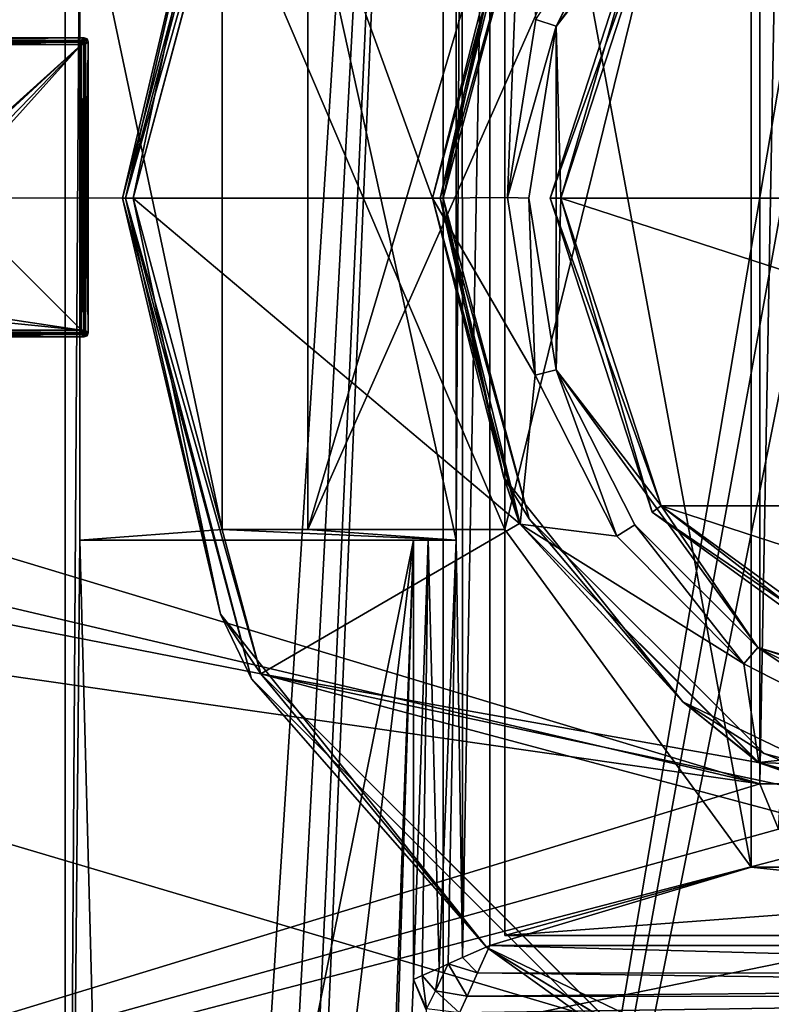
# Model space of a CAD drawing. Header units: millimetres. Extents: x -78 to 78, y -78 to 78.
# Tile 203 of 256: x -25 to -7, y -19 to 4. Entities that reach past the tile are written whole.
import ezdxf

# ---------------------------------------------------------------- set-up
doc = ezdxf.new("R2010")
doc.units = ezdxf.units.MM
doc.header["$LTSCALE"] = 41.718519
for name, color, linetype in [('10', 7, 'CONTINUOUS'), ('1025', 7, 'CONTINUOUS'), ('1043', 7, 'CONTINUOUS'), ('1045', 7, 'CONTINUOUS'), ('117', 7, 'CONTINUOUS'), ('128', 7, 'CONTINUOUS'), ('1841', 7, 'CONTINUOUS'), ('1842', 7, 'CONTINUOUS'), ('1843', 7, 'CONTINUOUS'), ('1845', 7, 'CONTINUOUS'), ('1846', 7, 'CONTINUOUS'), ('1847', 7, 'CONTINUOUS'), ('1850', 7, 'CONTINUOUS'), ('1852', 7, 'CONTINUOUS'), ('261', 7, 'CONTINUOUS'), ('262', 7, 'CONTINUOUS'), ('274', 7, 'CONTINUOUS'), ('291', 7, 'CONTINUOUS'), ('292', 7, 'CONTINUOUS'), ('293', 7, 'CONTINUOUS'), ('294', 7, 'CONTINUOUS'), ('295', 7, 'CONTINUOUS'), ('296', 7, 'CONTINUOUS'), ('297', 7, 'CONTINUOUS'), ('298', 7, 'CONTINUOUS'), ('299', 7, 'CONTINUOUS'), ('300', 7, 'CONTINUOUS'), ('301', 7, 'CONTINUOUS'), ('302', 7, 'CONTINUOUS'), ('303', 7, 'CONTINUOUS'), ('388', 7, 'CONTINUOUS'), ('389', 7, 'CONTINUOUS'), ('390', 7, 'CONTINUOUS'), ('391', 7, 'CONTINUOUS'), ('392', 7, 'CONTINUOUS'), ('393', 7, 'CONTINUOUS'), ('394', 7, 'CONTINUOUS'), ('4944', 7, 'CONTINUOUS'), ('4950', 7, 'CONTINUOUS'), ('4953', 7, 'CONTINUOUS'), ('4956', 7, 'CONTINUOUS'), ('4957', 7, 'CONTINUOUS'), ('4958', 7, 'CONTINUOUS'), ('4959', 7, 'CONTINUOUS'), ('4962', 7, 'CONTINUOUS'), ('4963', 7, 'CONTINUOUS'), ('4964', 7, 'CONTINUOUS'), ('4965', 7, 'CONTINUOUS'), ('4966', 7, 'CONTINUOUS'), ('4967', 7, 'CONTINUOUS'), ('4968', 7, 'CONTINUOUS'), ('4969', 7, 'CONTINUOUS'), ('4970', 7, 'CONTINUOUS'), ('4972', 7, 'CONTINUOUS'), ('4973', 7, 'CONTINUOUS'), ('4975', 7, 'CONTINUOUS'), ('4976', 7, 'CONTINUOUS'), ('4978', 7, 'CONTINUOUS'), ('4979', 7, 'CONTINUOUS'), ('4980', 7, 'CONTINUOUS'), ('4981', 7, 'CONTINUOUS'), ('4982', 7, 'CONTINUOUS'), ('4983', 7, 'CONTINUOUS'), ('4984', 7, 'CONTINUOUS'), ('6', 7, 'CONTINUOUS'), ('748', 7, 'CONTINUOUS'), ('786', 7, 'CONTINUOUS'), ('806', 7, 'CONTINUOUS'), ('875', 7, 'CONTINUOUS'), ('900', 7, 'CONTINUOUS'), ('922', 7, 'CONTINUOUS'), ('944', 7, 'CONTINUOUS'), ('971', 7, 'CONTINUOUS')]:
    doc.layers.add(name, color=color, linetype=linetype)

msp = doc.modelspace()

# ---------------------------------------------------------------- linework, layer by layer
at = {"layer": '10', "linetype": 'CONTINUOUS'}
for points in [[(-76.25, 0.053, -2), (-72.626, 23.226, -2), (-19.267, 11.127, -2), (-76.25, 0.053, -2)], [(-22.25, 0, -2), (-76.25, 0.053, -2), (-19.267, 11.127, -2), (-22.25, 0, -2)], [(-13.499, 0.013, -2), (-15.25, 0, -2), (-13.206, 7.625, -2), (-13.499, 0.013, -2)], [(-12.838, 4.177, -2), (-13.499, 0.013, -2), (-13.206, 7.625, -2), (-12.838, 4.177, -2)], [(-72.645, -23.166, -2), (-76.25, 0.053, -2), (-11.127, -19.267, -2), (-72.645, -23.166, -2)], [(-76.25, 0.053, -2), (-22.25, 0, -2), (-19.267, -11.127, -2), (-76.25, 0.053, -2)], [(-11.127, -19.267, -2), (-76.25, 0.053, -2), (-19.267, -11.127, -2), (-11.127, -19.267, -2)], [(-13.499, 0.013, -2), (-12.848, -4.145, -2), (-15.25, 0, -2), (-13.499, 0.013, -2)], [(-15.25, 0, -2), (-12.848, -4.145, -2), (-13.206, -7.625, -2), (-15.25, 0, -2)], [(-12.848, -4.145, -2), (-10.942, -7.906, -2), (-13.206, -7.625, -2), (-12.848, -4.145, -2)], [(-10.942, -7.906, -2), (-7.974, -10.894, -2), (-13.206, -7.625, -2), (-10.942, -7.906, -2)], [(-13.206, -7.625, -2), (-7.974, -10.894, -2), (-7.625, -13.207, -2), (-13.206, -7.625, -2)], [(-7.974, -10.894, -2), (-4.194, -12.831, -2), (-7.625, -13.207, -2), (-7.974, -10.894, -2)], [(-4.194, -12.831, -2), (0, -13.5, -2), (-7.625, -13.207, -2), (-4.194, -12.831, -2)], [(-7.625, -13.207, -2), (0, -13.5, -2), (0, -15.249, -2), (-7.625, -13.207, -2)]]:
    msp.add_3dface(points, dxfattribs=at)
at = {"layer": '1025', "color": 7, "linetype": 'CONTINUOUS'}
for points in [[(-14.197, -18.122, 27.583), (-13.911, -17.481, 27.7), (9.845, -18.138, 27.576), (-14.197, -18.122, 27.583)], [(-13.911, -17.481, 27.7), (9.552, -17.481, 27.7), (9.845, -18.138, 27.576), (-13.911, -17.481, 27.7)], [(-14.441, -18.666, 27.259), (-14.197, -18.122, 27.583), (9.987, -18.454, 27.417), (-14.441, -18.666, 27.259)], [(9.987, -18.454, 27.417), (-14.197, -18.122, 27.583), (9.845, -18.138, 27.576), (9.987, -18.454, 27.417)], [(10.092, -18.689, 27.238), (-14.441, -18.666, 27.259), (9.987, -18.454, 27.417), (10.092, -18.689, 27.238)], [(-14.617, -19.059, 26.777), (-14.441, -18.666, 27.259), (10.092, -18.689, 27.238), (-14.617, -19.059, 26.777)], [(10.264, -19.074, 26.75), (-14.617, -19.059, 26.777), (10.092, -18.689, 27.238), (10.264, -19.074, 26.75)]]:
    msp.add_3dface(points, dxfattribs=at)
at = {"layer": '1043', "color": 7, "linetype": 'CONTINUOUS'}
for points in [[(-14.551, -17.768, 27.583), (-13.911, -17.481, 27.7), (-14.197, -18.122, 27.583), (-14.551, -17.768, 27.583)], [(-15.096, -18.011, 27.258), (-14.882, -17.916, 27.417), (-15.185, -18.548, 27.036), (-15.096, -18.011, 27.258)], [(-15.185, -18.548, 27.036), (-14.882, -17.916, 27.417), (-14.441, -18.666, 27.259), (-15.185, -18.548, 27.036)], [(-14.882, -17.916, 27.417), (-14.551, -17.768, 27.583), (-14.197, -18.122, 27.583), (-14.882, -17.916, 27.417)], [(-14.441, -18.666, 27.259), (-14.882, -17.916, 27.417), (-14.197, -18.122, 27.583), (-14.441, -18.666, 27.259)], [(-15.693, -18.28, 26.2), (-15.49, -18.189, 26.775), (-15.394, -18.966, 26.273), (-15.693, -18.28, 26.2)], [(-15.49, -18.189, 26.775), (-15.096, -18.011, 27.258), (-15.185, -18.548, 27.036), (-15.49, -18.189, 26.775)], [(-15.49, -18.189, 26.775), (-15.185, -18.548, 27.036), (-15.394, -18.966, 26.273), (-15.49, -18.189, 26.775)], [(-15.394, -18.966, 26.273), (-15.185, -18.548, 27.036), (-14.617, -19.059, 26.777), (-15.394, -18.966, 26.273)], [(-14.617, -19.059, 26.777), (-15.185, -18.548, 27.036), (-14.441, -18.666, 27.259), (-14.617, -19.059, 26.777)]]:
    msp.add_3dface(points, dxfattribs=at)
at = {"layer": '1045', "color": 7, "linetype": 'CONTINUOUS'}
msp.add_3dface([(-15.399, -18.986, 26.2), (-15.693, -18.28, 26.2), (-15.394, -18.966, 26.273), (-15.399, -18.986, 26.2)], dxfattribs=at)
at = {"layer": '117', "linetype": 'CONTINUOUS'}
for points in [[(-12.364, 4.017, -1.5), (-12.838, 4.177, -2), (-10.517, 7.641, -1.5), (-12.364, 4.017, -1.5)], [(-13.499, 0.013, -2), (-12.838, 4.177, -2), (-12.364, 4.017, -1.5), (-13.499, 0.013, -2)], [(-13, 0, -1.5), (-13.499, 0.013, -2), (-12.364, 4.017, -1.5), (-13, 0, -1.5)], [(-12.848, -4.145, -2), (-13.499, 0.013, -2), (-13, 0, -1.5), (-12.848, -4.145, -2)], [(-12.364, -4.017, -1.5), (-12.848, -4.145, -2), (-13, 0, -1.5), (-12.364, -4.017, -1.5)], [(-10.942, -7.906, -2), (-12.848, -4.145, -2), (-12.364, -4.017, -1.5), (-10.942, -7.906, -2)], [(-10.517, -7.641, -1.5), (-10.942, -7.906, -2), (-12.364, -4.017, -1.5), (-10.517, -7.641, -1.5)], [(-7.974, -10.894, -2), (-10.942, -7.906, -2), (-10.517, -7.641, -1.5), (-7.974, -10.894, -2)], [(-7.641, -10.517, -1.5), (-7.974, -10.894, -2), (-10.517, -7.641, -1.5), (-7.641, -10.517, -1.5)], [(-4.194, -12.831, -2), (-7.974, -10.894, -2), (-7.641, -10.517, -1.5), (-4.194, -12.831, -2)], [(-4.017, -12.364, -1.5), (-4.194, -12.831, -2), (-7.641, -10.517, -1.5), (-4.017, -12.364, -1.5)]]:
    msp.add_3dface(points, dxfattribs=at)
at = {"layer": '128', "linetype": 'CONTINUOUS'}
for points in [[(-10.517, 7.641, -1.5), (-7.641, 10.517, -1.5), (-12.363, 4.016), (-10.517, 7.641, -1.5)], [(-12.363, 4.016), (-7.641, 10.517, -1.5), (-7.643, 10.516), (-12.363, 4.016)], [(-12.364, 4.017, -1.5), (-10.517, 7.641, -1.5), (-12.363, 4.016), (-12.364, 4.017, -1.5)], [(-13, 0, -1.5), (-12.364, 4.017, -1.5), (-12.363, -4.016), (-13, 0, -1.5)], [(-12.363, -4.016), (-12.364, 4.017, -1.5), (-12.363, 4.016), (-12.363, -4.016)], [(-12.364, -4.017, -1.5), (-13, 0, -1.5), (-12.363, -4.016), (-12.364, -4.017, -1.5)], [(-7.643, -10.516), (-12.364, -4.017, -1.5), (-12.363, -4.016), (-7.643, -10.516)], [(-10.517, -7.641, -1.5), (-12.364, -4.017, -1.5), (-7.643, -10.516), (-10.517, -7.641, -1.5)], [(-7.641, -10.517, -1.5), (-10.517, -7.641, -1.5), (-7.643, -10.516), (-7.641, -10.517, -1.5)], [(0, -13), (-7.641, -10.517, -1.5), (-7.643, -10.516), (0, -13)], [(-4.017, -12.364, -1.5), (-7.641, -10.517, -1.5), (0, -13), (-4.017, -12.364, -1.5)]]:
    msp.add_3dface(points, dxfattribs=at)
at = {"layer": '1841', "linetype": 'CONTINUOUS'}
for points in [[(-18.167, -7.75, 27), (-7.8, 15.65, 27), (-13.56, 7.75, 27), (-18.167, -7.75, 27)], [(-7.8, 15.65, 27), (-18.167, -7.75, 27), (-13.56, -7.75, 27), (-7.8, 15.65, 27)], [(-7.8, -15.65, 27), (-7.8, 15.65, 27), (-13.56, -7.75, 27), (-7.8, -15.65, 27)], [(-18.167, 7.75, 27), (-18.167, -7.75, 27), (-13.56, 7.75, 27), (-18.167, 7.75, 27)], [(-13.56, -17.25, 27), (-7.8, -15.65, 27), (-13.56, -7.75, 27), (-13.56, -17.25, 27)], [(7.8, -15.65, 27), (-7.8, -15.65, 27), (-13.56, -17.25, 27), (7.8, -15.65, 27)], [(9.44, -17.25, 27), (7.8, -15.65, 27), (-13.56, -17.25, 27), (9.44, -17.25, 27)]]:
    msp.add_3dface(points, dxfattribs=at)
at = {"layer": '1842', "linetype": 'CONTINUOUS'}
for points in [[(-7.8, -15.65, 27.7), (-7.8, 15.65, 27.7), (-7.8, -15.65, 27), (-7.8, -15.65, 27.7)], [(-7.8, -15.65, 27), (-7.8, 15.65, 27.7), (-7.8, 15.65, 27), (-7.8, -15.65, 27)]]:
    msp.add_3dface(points, dxfattribs=at)
at = {"layer": '1843', "linetype": 'CONTINUOUS'}
for points in [[(7.8, -15.65, 27.7), (-7.8, -15.65, 27.7), (7.8, -15.65, 27), (7.8, -15.65, 27.7)], [(-7.8, -15.65, 27.7), (-7.8, -15.65, 27), (7.8, -15.65, 27), (-7.8, -15.65, 27.7)]]:
    msp.add_3dface(points, dxfattribs=at)
at = {"layer": '1845', "linetype": 'CONTINUOUS'}
for points in [[(-13.56, 17.25, 26.3), (-13.56, -17.25, 26.3), (-13.56, 7.75, 26.7), (-13.56, 17.25, 26.3)], [(-13.56, 7.75, 26.7), (-13.56, -17.25, 26.3), (-13.56, -7.75, 26.7), (-13.56, 7.75, 26.7)], [(-13.56, -17.25, 27), (-13.56, -7.75, 27), (-13.56, -17.25, 26.3), (-13.56, -17.25, 27)], [(-13.56, -17.25, 26.3), (-13.56, -7.75, 27), (-13.56, -7.75, 26.7), (-13.56, -17.25, 26.3)]]:
    msp.add_3dface(points, dxfattribs=at)
at = {"layer": '1846', "linetype": 'CONTINUOUS'}
for points in [[(-20.167, -7.75, 26.7), (-20.167, 7.75, 26.7), (-13.56, -7.75, 26.7), (-20.167, -7.75, 26.7)], [(-20.167, 7.75, 26.7), (-13.56, 7.75, 26.7), (-13.56, -7.75, 26.7), (-20.167, 7.75, 26.7)]]:
    msp.add_3dface(points, dxfattribs=at)
at = {"layer": '1847', "linetype": 'CONTINUOUS'}
for points in [[(9.44, -17.25, 27), (-13.56, -17.25, 27), (9.44, -17.25, 26.3), (9.44, -17.25, 27)], [(9.44, -17.25, 26.3), (-13.56, -17.25, 27), (-13.56, -17.25, 26.3), (9.44, -17.25, 26.3)]]:
    msp.add_3dface(points, dxfattribs=at)
at = {"layer": '1850', "linetype": 'CONTINUOUS'}
for points in [[(9.44, -17.25, 26.3), (-13.56, -17.25, 26.3), (-13.56, 17.25, 26.3), (9.44, -17.25, 26.3)], [(9.44, 17.25, 26.3), (9.44, -17.25, 26.3), (-13.56, 17.25, 26.3), (9.44, 17.25, 26.3)]]:
    msp.add_3dface(points, dxfattribs=at)
at = {"layer": '1852', "linetype": 'CONTINUOUS'}
for points in [[(-18.167, -7.75, 27), (-20.167, -7.75, 26.7), (-13.56, -7.75, 26.7), (-18.167, -7.75, 27)], [(-13.56, -7.75, 27), (-18.167, -7.75, 27), (-13.56, -7.75, 26.7), (-13.56, -7.75, 27)]]:
    msp.add_3dface(points, dxfattribs=at)
at = {"layer": '261', "linetype": 'CONTINUOUS'}
for points in [[(-12.363, 4.016), (-7.643, 10.516), (-9.909, 7.202), (-12.363, 4.016)], [(-12.25, 0), (-12.363, 4.016), (-9.909, 7.202), (-12.25, 0)], [(-12.363, -4.016), (-12.363, 4.016), (-12.25, 0), (-12.363, -4.016)], [(-12.363, -4.016), (-12.25, 0), (-9.909, -7.202), (-12.363, -4.016)], [(-7.643, -10.516), (-12.363, -4.016), (-9.909, -7.202), (-7.643, -10.516)], [(-3.784, -11.65), (-7.643, -10.516), (-9.909, -7.202), (-3.784, -11.65)], [(0, -13), (-7.643, -10.516), (-3.784, -11.65), (0, -13)]]:
    msp.add_3dface(points, dxfattribs=at)
at = {"layer": '262', "linetype": 'CONTINUOUS'}
for points in [[(-15, 43.7, 2), (-15, -43.7, 2), (-1.5, 36, 2), (-15, 43.7, 2)], [(-1.5, 36, 2), (-15, -43.7, 2), (-0.749, 34.701, 2), (-1.5, 36, 2)], [(-15, -43.7, 2), (-0.749, -34.701, 2), (0.749, 34.701, 2), (-15, -43.7, 2)], [(-0.749, 34.701, 2), (-15, -43.7, 2), (0.749, 34.701, 2), (-0.749, 34.701, 2)]]:
    msp.add_3dface(points, dxfattribs=at)
at = {"layer": '274', "linetype": 'CONTINUOUS'}
for points in [[(-15, 43.7), (-15, -43.7), (-15, 43.7, 2), (-15, 43.7)], [(-15, -43.7), (-15, -43.7, 2), (-15, 43.7, 2), (-15, -43.7)]]:
    msp.add_3dface(points, dxfattribs=at)
at = {"layer": '291', "color": 7, "linetype": 'CONTINUOUS'}
for points in [[(-22.25, 0, -3), (-19.278, 11.108, -3), (-15.25, 0, -3), (-22.25, 0, -3)], [(-15.25, 0, -3), (-19.278, 11.108, -3), (-13.206, 7.626, -3), (-15.25, 0, -3)], [(-19.267, -11.128, -3), (-22.25, 0, -3), (-13.215, -7.61, -3), (-19.267, -11.128, -3)], [(-22.25, 0, -3), (-15.25, 0, -3), (-13.215, -7.61, -3), (-22.25, 0, -3)], [(-7.637, -13.2, -3), (-19.267, -11.128, -3), (-13.215, -7.61, -3), (-7.637, -13.2, -3)], [(-11.121, -19.271, -3), (-19.267, -11.128, -3), (11.141, -19.259, -3), (-11.121, -19.271, -3)], [(11.141, -19.259, -3), (-19.267, -11.128, -3), (-0.009, -15.249, -3), (11.141, -19.259, -3)], [(-0.009, -15.249, -3), (-19.267, -11.128, -3), (-7.637, -13.2, -3), (-0.009, -15.249, -3)]]:
    msp.add_3dface(points, dxfattribs=at)
at = {"layer": '292', "color": 7, "linetype": 'CONTINUOUS'}
for points in [[(-15.25, 0, -3), (-13.206, 7.626, -3), (-15.073, 0, -2.927), (-15.25, 0, -3)], [(-15.073, 0, -2.927), (-13.206, 7.626, -3), (-13.581, 6.54, -2.927), (-15.073, 0, -2.927)], [(-12.99, 7.501, -2.75), (-15, 0, -2.75), (-13.581, 6.54, -2.927), (-12.99, 7.501, -2.75)], [(-15, 0, -2.75), (-15.073, 0, -2.927), (-13.581, 6.54, -2.927), (-15, 0, -2.75)]]:
    msp.add_3dface(points, dxfattribs=at)
at = {"layer": '293', "color": 7, "linetype": 'CONTINUOUS'}
for points in [[(-13.215, -7.61, -3), (-15.25, 0, -3), (-13.581, -6.54, -2.927), (-13.215, -7.61, -3)], [(-15.25, 0, -3), (-15.073, 0, -2.927), (-13.581, -6.54, -2.927), (-15.25, 0, -3)], [(-15, 0, -2.75), (-12.99, -7.5, -2.75), (-15.073, 0, -2.927), (-15, 0, -2.75)], [(-15.073, 0, -2.927), (-12.99, -7.5, -2.75), (-13.581, -6.54, -2.927), (-15.073, 0, -2.927)], [(-13.215, -7.61, -3), (-13.581, -6.54, -2.927), (-9.398, -11.785, -2.927), (-13.215, -7.61, -3)], [(-13.581, -6.54, -2.927), (-12.99, -7.5, -2.75), (-9.398, -11.785, -2.927), (-13.581, -6.54, -2.927)], [(-12.99, -7.5, -2.75), (-7.5, -12.99, -2.75), (-9.398, -11.785, -2.927), (-12.99, -7.5, -2.75)], [(-7.637, -13.2, -3), (-13.215, -7.61, -3), (-9.398, -11.785, -2.927), (-7.637, -13.2, -3)], [(-7.637, -13.2, -3), (-9.398, -11.785, -2.927), (-3.354, -14.695, -2.927), (-7.637, -13.2, -3)], [(-9.398, -11.785, -2.927), (-7.5, -12.99, -2.75), (-3.354, -14.695, -2.927), (-9.398, -11.785, -2.927)], [(-7.5, -12.99, -2.75), (-0.001, -15, -2.75), (-3.354, -14.695, -2.927), (-7.5, -12.99, -2.75)], [(-0.009, -15.249, -3), (-7.637, -13.2, -3), (-3.354, -14.695, -2.927), (-0.009, -15.249, -3)]]:
    msp.add_3dface(points, dxfattribs=at)
at = {"layer": '294', "color": 7, "linetype": 'CONTINUOUS'}
for points in [[(-15, 0, -2.25), (-12.99, -7.501, -2.25), (-15, 0, -2.75), (-15, 0, -2.25)], [(-15, 0, -2.75), (-12.99, -7.501, -2.25), (-12.99, -7.5, -2.75), (-15, 0, -2.75)], [(-12.99, -7.5, -2.75), (-12.99, -7.501, -2.25), (-7.5, -12.99, -2.75), (-12.99, -7.5, -2.75)], [(-12.99, -7.501, -2.25), (-7.499, -12.991, -2.25), (-7.5, -12.99, -2.75), (-12.99, -7.501, -2.25)], [(-7.5, -12.99, -2.75), (-7.499, -12.991, -2.25), (-0.001, -15, -2.75), (-7.5, -12.99, -2.75)], [(-7.499, -12.991, -2.25), (0.001, -15, -2.25), (-0.001, -15, -2.75), (-7.499, -12.991, -2.25)]]:
    msp.add_3dface(points, dxfattribs=at)
at = {"layer": '295', "color": 7, "linetype": 'CONTINUOUS'}
for points in [[(-15.25, 0, -2), (-13.206, -7.625, -2), (-15.073, 0, -2.073), (-15.25, 0, -2)], [(-15.073, 0, -2.073), (-13.206, -7.625, -2), (-13.581, -6.54, -2.073), (-15.073, 0, -2.073)], [(-15.073, 0, -2.073), (-13.581, -6.54, -2.073), (-15, 0, -2.25), (-15.073, 0, -2.073)], [(-15, 0, -2.25), (-13.581, -6.54, -2.073), (-12.99, -7.501, -2.25), (-15, 0, -2.25)], [(-13.581, -6.54, -2.073), (-13.206, -7.625, -2), (-9.398, -11.785, -2.073), (-13.581, -6.54, -2.073)], [(-13.581, -6.54, -2.073), (-9.398, -11.785, -2.073), (-12.99, -7.501, -2.25), (-13.581, -6.54, -2.073)], [(-12.99, -7.501, -2.25), (-9.398, -11.785, -2.073), (-7.499, -12.991, -2.25), (-12.99, -7.501, -2.25)], [(-13.206, -7.625, -2), (-7.625, -13.207, -2), (-9.398, -11.785, -2.073), (-13.206, -7.625, -2)], [(-9.398, -11.785, -2.073), (-7.625, -13.207, -2), (-3.354, -14.695, -2.073), (-9.398, -11.785, -2.073)], [(-9.398, -11.785, -2.073), (-3.354, -14.695, -2.073), (-7.499, -12.991, -2.25), (-9.398, -11.785, -2.073)], [(-7.499, -12.991, -2.25), (-3.354, -14.695, -2.073), (0.001, -15, -2.25), (-7.499, -12.991, -2.25)], [(-7.625, -13.207, -2), (0, -15.249, -2), (-3.354, -14.695, -2.073), (-7.625, -13.207, -2)]]:
    msp.add_3dface(points, dxfattribs=at)
at = {"layer": '296', "color": 7, "linetype": 'CONTINUOUS'}
for points in [[(-22.427, 0, -2.927), (-22.5, 0, -2.75), (-19.486, 11.25, -2.75), (-22.427, 0, -2.927)], [(-20.206, 9.731, -2.927), (-22.427, 0, -2.927), (-19.486, 11.25, -2.75), (-20.206, 9.731, -2.927)], [(-19.278, 11.108, -3), (-22.25, 0, -3), (-20.206, 9.731, -2.927), (-19.278, 11.108, -3)], [(-20.206, 9.731, -2.927), (-22.25, 0, -3), (-22.427, 0, -2.927), (-20.206, 9.731, -2.927)]]:
    msp.add_3dface(points, dxfattribs=at)
at = {"layer": '297', "color": 7, "linetype": 'CONTINUOUS'}
for points in [[(-13.206, 7.625, -2), (-15.25, 0, -2), (-13.581, 6.54, -2.073), (-13.206, 7.625, -2)], [(-15.073, 0, -2.073), (-15, 0, -2.25), (-12.99, 7.5, -2.25), (-15.073, 0, -2.073)], [(-13.581, 6.54, -2.073), (-15.073, 0, -2.073), (-12.99, 7.5, -2.25), (-13.581, 6.54, -2.073)], [(-15.25, 0, -2), (-15.073, 0, -2.073), (-13.581, 6.54, -2.073), (-15.25, 0, -2)]]:
    msp.add_3dface(points, dxfattribs=at)
at = {"layer": '298', "color": 7, "linetype": 'CONTINUOUS'}
for points in [[(-22.5, 0, -2.75), (-22.427, 0, -2.927), (-20.206, -9.731, -2.927), (-22.5, 0, -2.75)], [(-22.5, 0, -2.75), (-20.206, -9.731, -2.927), (-19.486, -11.25, -2.75), (-22.5, 0, -2.75)], [(-22.25, 0, -3), (-19.267, -11.128, -3), (-22.427, 0, -2.927), (-22.25, 0, -3)], [(-22.427, 0, -2.927), (-19.267, -11.128, -3), (-20.206, -9.731, -2.927), (-22.427, 0, -2.927)], [(-19.267, -11.128, -3), (-13.983, -17.534, -2.927), (-20.206, -9.731, -2.927), (-19.267, -11.128, -3)], [(-20.206, -9.731, -2.927), (-13.983, -17.534, -2.927), (-19.486, -11.25, -2.75), (-20.206, -9.731, -2.927)], [(-19.486, -11.25, -2.75), (-13.983, -17.534, -2.927), (-11.25, -19.486, -2.75), (-19.486, -11.25, -2.75)], [(-19.267, -11.128, -3), (-11.121, -19.271, -3), (-13.983, -17.534, -2.927), (-19.267, -11.128, -3)], [(-11.121, -19.271, -3), (-4.99, -21.864, -2.927), (-13.983, -17.534, -2.927), (-11.121, -19.271, -3)], [(-13.983, -17.534, -2.927), (-4.99, -21.864, -2.927), (-11.25, -19.486, -2.75), (-13.983, -17.534, -2.927)]]:
    msp.add_3dface(points, dxfattribs=at)
at = {"layer": '299', "color": 7, "linetype": 'CONTINUOUS'}
for points in [[(-12.99, 7.5, -2.25), (-15, 0, -2.25), (-12.99, 7.501, -2.75), (-12.99, 7.5, -2.25)], [(-15, 0, -2.25), (-15, 0, -2.75), (-12.99, 7.501, -2.75), (-15, 0, -2.25)]]:
    msp.add_3dface(points, dxfattribs=at)
at = {"layer": '300', "color": 7, "linetype": 'CONTINUOUS'}
for points in [[(-22.5, 0, -2.75), (-19.486, -11.25, -2.75), (-22.5, 0, -2.25), (-22.5, 0, -2.75)], [(-22.5, 0, -2.25), (-19.486, -11.25, -2.75), (-19.486, -11.25, -2.25), (-22.5, 0, -2.25)], [(-19.486, -11.25, -2.75), (-11.25, -19.486, -2.75), (-19.486, -11.25, -2.25), (-19.486, -11.25, -2.75)], [(-19.486, -11.25, -2.25), (-11.25, -19.486, -2.75), (-11.25, -19.486, -2.25), (-19.486, -11.25, -2.25)]]:
    msp.add_3dface(points, dxfattribs=at)
at = {"layer": '301', "color": 7, "linetype": 'CONTINUOUS'}
for points in [[(-22.5, 0, -2.25), (-19.486, -11.25, -2.25), (-22.427, 0, -2.073), (-22.5, 0, -2.25)], [(-22.25, 0, -2), (-22.427, 0, -2.073), (-20.206, -9.731, -2.073), (-22.25, 0, -2)], [(-22.427, 0, -2.073), (-19.486, -11.25, -2.25), (-20.206, -9.731, -2.073), (-22.427, 0, -2.073)], [(-19.267, -11.127, -2), (-22.25, 0, -2), (-20.206, -9.731, -2.073), (-19.267, -11.127, -2)], [(-13.983, -17.534, -2.073), (-19.267, -11.127, -2), (-20.206, -9.731, -2.073), (-13.983, -17.534, -2.073)], [(-19.486, -11.25, -2.25), (-13.983, -17.534, -2.073), (-20.206, -9.731, -2.073), (-19.486, -11.25, -2.25)], [(-19.486, -11.25, -2.25), (-11.25, -19.486, -2.25), (-13.983, -17.534, -2.073), (-19.486, -11.25, -2.25)], [(-11.127, -19.267, -2), (-19.267, -11.127, -2), (-13.983, -17.534, -2.073), (-11.127, -19.267, -2)], [(-4.99, -21.864, -2.073), (-11.127, -19.267, -2), (-13.983, -17.534, -2.073), (-4.99, -21.864, -2.073)], [(-11.25, -19.486, -2.25), (-4.99, -21.864, -2.073), (-13.983, -17.534, -2.073), (-11.25, -19.486, -2.25)]]:
    msp.add_3dface(points, dxfattribs=at)
at = {"layer": '302', "color": 7, "linetype": 'CONTINUOUS'}
for points in [[(-19.486, 11.25, -2.75), (-22.5, 0, -2.75), (-19.486, 11.25, -2.25), (-19.486, 11.25, -2.75)], [(-22.5, 0, -2.75), (-22.5, 0, -2.25), (-19.486, 11.25, -2.25), (-22.5, 0, -2.75)]]:
    msp.add_3dface(points, dxfattribs=at)
at = {"layer": '303', "color": 7, "linetype": 'CONTINUOUS'}
for points in [[(-19.486, 11.25, -2.25), (-22.5, 0, -2.25), (-20.206, 9.731, -2.073), (-19.486, 11.25, -2.25)], [(-22.25, 0, -2), (-19.267, 11.127, -2), (-22.427, 0, -2.073), (-22.25, 0, -2)], [(-22.427, 0, -2.073), (-19.267, 11.127, -2), (-20.206, 9.731, -2.073), (-22.427, 0, -2.073)], [(-22.5, 0, -2.25), (-22.427, 0, -2.073), (-20.206, 9.731, -2.073), (-22.5, 0, -2.25)]]:
    msp.add_3dface(points, dxfattribs=at)
at = {"layer": '388', "color": 7, "linetype": 'CONTINUOUS'}
for points in [[(12.25, 0, -3), (-12.25, 0, -3), (-9.909, 7.202, -3), (12.25, 0, -3)], [(9.909, 7.202, -3), (12.25, 0, -3), (-9.909, 7.202, -3), (9.909, 7.202, -3)], [(-9.909, -7.202, -3), (-12.25, 0, -3), (9.909, -7.202, -3), (-9.909, -7.202, -3)], [(9.909, -7.202, -3), (-12.25, 0, -3), (12.25, 0, -3), (9.909, -7.202, -3)], [(-3.784, -11.65, -3), (-9.909, -7.202, -3), (3.784, -11.65, -3), (-3.784, -11.65, -3)], [(3.784, -11.65, -3), (-9.909, -7.202, -3), (9.909, -7.202, -3), (3.784, -11.65, -3)]]:
    msp.add_3dface(points, dxfattribs=at)
at = {"layer": '389', "color": 7, "linetype": 'CONTINUOUS'}
for points in [[(-12.25, 0, -3), (-9.909, -7.202, -3), (-12.5, 0, -2.75), (-12.25, 0, -3)], [(-12.5, 0, -2.75), (-9.909, -7.202, -3), (-10.113, -7.347, -2.75), (-12.5, 0, -2.75)], [(-9.909, -7.202, -3), (-3.784, -11.65, -3), (-10.113, -7.347, -2.75), (-9.909, -7.202, -3)], [(-10.113, -7.347, -2.75), (-3.784, -11.65, -3), (-3.862, -11.888, -2.75), (-10.113, -7.347, -2.75)]]:
    msp.add_3dface(points, dxfattribs=at)
at = {"layer": '390', "color": 7, "linetype": 'CONTINUOUS'}
for points in [[(-12.5, 0, -2.75), (-10.113, -7.347, -2.75), (-12.5, 0, -0.25), (-12.5, 0, -2.75)], [(-12.5, 0, -0.25), (-10.113, -7.347, -2.75), (-10.113, -7.347, -0.25), (-12.5, 0, -0.25)], [(-10.113, -7.347, -2.75), (-3.862, -11.888, -2.75), (-10.113, -7.347, -0.25), (-10.113, -7.347, -2.75)], [(-10.113, -7.347, -0.25), (-3.862, -11.888, -2.75), (-3.862, -11.888, -0.25), (-10.113, -7.347, -0.25)]]:
    msp.add_3dface(points, dxfattribs=at)
at = {"layer": '391', "color": 7, "linetype": 'CONTINUOUS'}
for points in [[(-10.113, 7.347, -2.75), (-12.5, 0, -2.75), (-10.113, 7.347, -0.25), (-10.113, 7.347, -2.75)], [(-12.5, 0, -2.75), (-12.5, 0, -0.25), (-10.113, 7.347, -0.25), (-12.5, 0, -2.75)]]:
    msp.add_3dface(points, dxfattribs=at)
at = {"layer": '392', "color": 7, "linetype": 'CONTINUOUS'}
for points in [[(-10.113, 7.347, -2.75), (-12.25, 0, -3), (-12.5, 0, -2.75), (-10.113, 7.347, -2.75)], [(-9.909, 7.202, -3), (-12.25, 0, -3), (-10.113, 7.347, -2.75), (-9.909, 7.202, -3)]]:
    msp.add_3dface(points, dxfattribs=at)
at = {"layer": '393', "color": 7, "linetype": 'CONTINUOUS'}
for points in [[(-12.5, 0, -0.25), (-9.909, 7.202), (-10.113, 7.347, -0.25), (-12.5, 0, -0.25)], [(-12.25, 0), (-9.909, 7.202), (-12.5, 0, -0.25), (-12.25, 0)]]:
    msp.add_3dface(points, dxfattribs=at)
at = {"layer": '394', "color": 7, "linetype": 'CONTINUOUS'}
for points in [[(-12.25, 0), (-12.5, 0, -0.25), (-10.113, -7.347, -0.25), (-12.25, 0)], [(-9.909, -7.202), (-12.25, 0), (-10.113, -7.347, -0.25), (-9.909, -7.202)], [(-9.909, -7.202), (-10.113, -7.347, -0.25), (-3.862, -11.888, -0.25), (-9.909, -7.202)], [(-3.784, -11.65), (-9.909, -7.202), (-3.862, -11.888, -0.25), (-3.784, -11.65)]]:
    msp.add_3dface(points, dxfattribs=at)
at = {"layer": '4944', "color": 7, "linetype": 'CONTINUOUS'}
for points in [[(-30.139, -3.089, 21.82), (-30.139, 3.589, 21.82), (-23.461, -3.089, 21.82), (-30.139, -3.089, 21.82)], [(-30.139, 3.589, 21.82), (-23.461, 3.589, 21.82), (-23.461, -3.089, 21.82), (-30.139, 3.589, 21.82)]]:
    msp.add_3dface(points, dxfattribs=at)
at = {"layer": '4950', "color": 7, "linetype": 'CONTINUOUS'}
for points in [[(-23.461, 3.689, 21.912), (-23.461, 3.66, 21.85), (-30.139, 3.688, 21.91), (-23.461, 3.689, 21.912)], [(-30.139, 3.688, 21.91), (-23.461, 3.66, 21.85), (-30.139, 3.656, 21.846), (-30.139, 3.688, 21.91)], [(-23.461, 3.66, 21.85), (-23.461, 3.589, 21.82), (-30.139, 3.656, 21.846), (-23.461, 3.66, 21.85)], [(-23.461, 3.589, 21.82), (-30.139, 3.589, 21.82), (-30.139, 3.656, 21.846), (-23.461, 3.589, 21.82)]]:
    msp.add_3dface(points, dxfattribs=at)
at = {"layer": '4953', "color": 7, "linetype": 'CONTINUOUS'}
for points in [[(-23.461, -3.089, 21.82), (-23.394, 3.589, 21.846), (-23.394, -3.089, 21.846), (-23.461, -3.089, 21.82)], [(-23.461, -3.089, 21.82), (-23.461, 3.589, 21.82), (-23.394, 3.589, 21.846), (-23.461, -3.089, 21.82)], [(-23.394, 3.589, 21.846), (-23.362, 3.589, 21.91), (-23.394, -3.089, 21.846), (-23.394, 3.589, 21.846)], [(-23.394, -3.089, 21.846), (-23.362, 3.589, 21.91), (-23.362, -3.089, 21.91), (-23.394, -3.089, 21.846)]]:
    msp.add_3dface(points, dxfattribs=at)
at = {"layer": '4956', "color": 7, "linetype": 'CONTINUOUS'}
for points in [[(-23.461, 3.66, 21.85), (-23.461, 3.689, 21.912), (-23.401, 3.668, 21.905), (-23.461, 3.66, 21.85)], [(-23.362, 3.589, 21.91), (-23.461, 3.66, 21.85), (-23.401, 3.668, 21.905), (-23.362, 3.589, 21.91)], [(-23.461, 3.66, 21.85), (-23.362, 3.589, 21.91), (-23.394, 3.589, 21.846), (-23.461, 3.66, 21.85)], [(-23.461, 3.589, 21.82), (-23.461, 3.66, 21.85), (-23.394, 3.589, 21.846), (-23.461, 3.589, 21.82)]]:
    msp.add_3dface(points, dxfattribs=at)
at = {"layer": '4957', "color": 7, "linetype": 'CONTINUOUS'}
for points in [[(-30.139, -3.089, 21.82), (-23.461, -3.089, 21.82), (-23.461, -3.164, 21.854), (-30.139, -3.089, 21.82)], [(-30.139, -3.089, 21.82), (-23.461, -3.164, 21.854), (-30.139, -3.17, 21.861), (-30.139, -3.089, 21.82)], [(-23.461, -3.164, 21.854), (-23.461, -3.189, 21.912), (-30.139, -3.17, 21.861), (-23.461, -3.164, 21.854)], [(-23.461, -3.189, 21.912), (-30.139, -3.189, 21.91), (-30.139, -3.17, 21.861), (-23.461, -3.189, 21.912)]]:
    msp.add_3dface(points, dxfattribs=at)
at = {"layer": '4958', "color": 7, "linetype": 'CONTINUOUS'}
for points in [[(-23.394, -3.089, 21.846), (-23.382, -3.149, 21.905), (-23.461, -3.189, 21.912), (-23.394, -3.089, 21.846)], [(-23.394, -3.089, 21.846), (-23.461, -3.189, 21.912), (-23.461, -3.164, 21.854), (-23.394, -3.089, 21.846)], [(-23.461, -3.089, 21.82), (-23.394, -3.089, 21.846), (-23.461, -3.164, 21.854), (-23.461, -3.089, 21.82)], [(-23.394, -3.089, 21.846), (-23.362, -3.089, 21.91), (-23.382, -3.149, 21.905), (-23.394, -3.089, 21.846)]]:
    msp.add_3dface(points, dxfattribs=at)
at = {"layer": '4959', "color": 7, "linetype": 'CONTINUOUS'}
for points in [[(-23.464, 3.586, 23.27), (-30.139, 3.589, 23.27), (-29.515, -1.87, 23.27), (-23.464, 3.586, 23.27)], [(-29.133, -1.646, 23.27), (-23.464, 3.586, 23.27), (-29.515, -1.87, 23.27), (-29.133, -1.646, 23.27)], [(-23.464, 3.586, 23.27), (-29.133, -1.646, 23.27), (-28.755, -1.865, 23.27), (-23.464, 3.586, 23.27)], [(-28.753, -2.299, 23.27), (-23.464, 3.586, 23.27), (-28.755, -1.865, 23.27), (-28.753, -2.299, 23.27)], [(-23.464, -3.087, 23.27), (-23.464, 3.586, 23.27), (-28.753, -2.299, 23.27), (-23.464, -3.087, 23.27)], [(-29.133, -2.521, 23.27), (-23.464, -3.087, 23.27), (-28.753, -2.299, 23.27), (-29.133, -2.521, 23.27)], [(-30.139, -3.089, 23.27), (-23.464, -3.087, 23.27), (-29.133, -2.521, 23.27), (-30.139, -3.089, 23.27)]]:
    msp.add_3dface(points, dxfattribs=at)
at = {"layer": '4962', "color": 7, "linetype": 'CONTINUOUS'}
for points in [[(-23.461, 3.689, 21.912), (-23.4, 3.75, 22.495), (-23.329, 3.72, 22.493), (-23.461, 3.689, 21.912)], [(-23.401, 3.668, 21.905), (-23.461, 3.689, 21.912), (-23.329, 3.72, 22.493), (-23.401, 3.668, 21.905)], [(-23.362, 3.589, 21.91), (-23.401, 3.668, 21.905), (-23.329, 3.72, 22.493), (-23.362, 3.589, 21.91)], [(-23.3, 3.65, 22.495), (-23.362, 3.589, 21.91), (-23.329, 3.72, 22.493), (-23.3, 3.65, 22.495)]]:
    msp.add_3dface(points, dxfattribs=at)
at = {"layer": '4963', "color": 7, "linetype": 'CONTINUOUS'}
for points in [[(-23.4, -3.25, 22.595), (-30.2, -3.25, 22.595), (-23.4, -3.25, 22.495), (-23.4, -3.25, 22.595)], [(-30.2, -3.25, 22.595), (-30.2, -3.25, 22.495), (-23.4, -3.25, 22.495), (-30.2, -3.25, 22.595)]]:
    msp.add_3dface(points, dxfattribs=at)
at = {"layer": '4964', "color": 7, "linetype": 'CONTINUOUS'}
for points in [[(-23.382, -3.149, 21.905), (-23.4, -3.25, 22.495), (-23.461, -3.189, 21.912), (-23.382, -3.149, 21.905)], [(-23.329, -3.221, 22.493), (-23.4, -3.25, 22.495), (-23.382, -3.149, 21.905), (-23.329, -3.221, 22.493)], [(-23.362, -3.089, 21.91), (-23.329, -3.221, 22.493), (-23.382, -3.149, 21.905), (-23.362, -3.089, 21.91)], [(-23.362, -3.089, 21.91), (-23.3, -3.15, 22.495), (-23.329, -3.221, 22.493), (-23.362, -3.089, 21.91)]]:
    msp.add_3dface(points, dxfattribs=at)
at = {"layer": '4965', "color": 7, "linetype": 'CONTINUOUS'}
for points in [[(-30.139, 3.688, 21.91), (-30.2, 3.75, 22.495), (-23.4, 3.75, 22.495), (-30.139, 3.688, 21.91)], [(-23.461, 3.689, 21.912), (-30.139, 3.688, 21.91), (-23.4, 3.75, 22.495), (-23.461, 3.689, 21.912)]]:
    msp.add_3dface(points, dxfattribs=at)
at = {"layer": '4966', "color": 7, "linetype": 'CONTINUOUS'}
for points in [[(-23.407, 3.589, 23.254), (-23.464, 3.586, 23.27), (-23.401, -3.089, 23.25), (-23.407, 3.589, 23.254)], [(-23.401, -3.089, 23.25), (-23.464, 3.586, 23.27), (-23.464, -3.087, 23.27), (-23.401, -3.089, 23.25)], [(-23.362, -3.089, 23.18), (-23.407, 3.589, 23.254), (-23.401, -3.089, 23.25), (-23.362, -3.089, 23.18)], [(-23.362, -3.089, 23.18), (-23.362, 3.589, 23.18), (-23.407, 3.589, 23.254), (-23.362, -3.089, 23.18)]]:
    msp.add_3dface(points, dxfattribs=at)
at = {"layer": '4967', "color": 7, "linetype": 'CONTINUOUS'}
for points in [[(-23.4, -3.25, 22.495), (-30.2, -3.25, 22.495), (-23.461, -3.189, 21.912), (-23.4, -3.25, 22.495)], [(-23.461, -3.189, 21.912), (-30.2, -3.25, 22.495), (-30.139, -3.189, 21.91), (-23.461, -3.189, 21.912)]]:
    msp.add_3dface(points, dxfattribs=at)
at = {"layer": '4968', "color": 7, "linetype": 'CONTINUOUS'}
for points in [[(-23.362, 3.589, 21.91), (-23.3, 3.65, 22.495), (-23.3, -3.15, 22.495), (-23.362, 3.589, 21.91)], [(-23.362, -3.089, 21.91), (-23.362, 3.589, 21.91), (-23.3, -3.15, 22.495), (-23.362, -3.089, 21.91)]]:
    msp.add_3dface(points, dxfattribs=at)
at = {"layer": '4969', "color": 7, "linetype": 'CONTINUOUS'}
for points in [[(-23.329, -3.221, 22.597), (-23.4, -3.25, 22.595), (-23.329, -3.221, 22.493), (-23.329, -3.221, 22.597)], [(-23.4, -3.25, 22.595), (-23.4, -3.25, 22.495), (-23.329, -3.221, 22.493), (-23.4, -3.25, 22.595)], [(-23.3, -3.15, 22.495), (-23.329, -3.221, 22.597), (-23.329, -3.221, 22.493), (-23.3, -3.15, 22.495)], [(-23.3, -3.15, 22.495), (-23.3, -3.15, 22.595), (-23.329, -3.221, 22.597), (-23.3, -3.15, 22.495)]]:
    msp.add_3dface(points, dxfattribs=at)
at = {"layer": '4970', "color": 7, "linetype": 'CONTINUOUS'}
for points in [[(-23.464, 3.586, 23.27), (-23.461, 3.688, 23.18), (-23.461, 3.649, 23.25), (-23.464, 3.586, 23.27)], [(-23.461, 3.688, 23.18), (-23.464, 3.586, 23.27), (-23.391, 3.659, 23.185), (-23.461, 3.688, 23.18)], [(-23.464, 3.586, 23.27), (-23.407, 3.589, 23.254), (-23.391, 3.659, 23.185), (-23.464, 3.586, 23.27)], [(-23.407, 3.589, 23.254), (-23.362, 3.589, 23.18), (-23.391, 3.659, 23.185), (-23.407, 3.589, 23.254)]]:
    msp.add_3dface(points, dxfattribs=at)
at = {"layer": '4972', "color": 7, "linetype": 'CONTINUOUS'}
for points in [[(-23.3, 3.65, 22.495), (-23.3, 3.65, 22.595), (-23.3, -3.15, 22.595), (-23.3, 3.65, 22.495)], [(-23.3, -3.15, 22.495), (-23.3, 3.65, 22.495), (-23.3, -3.15, 22.595), (-23.3, -3.15, 22.495)]]:
    msp.add_3dface(points, dxfattribs=at)
at = {"layer": '4973', "color": 7, "linetype": 'CONTINUOUS'}
for points in [[(-30.139, 3.656, 23.244), (-23.461, 3.688, 23.18), (-30.139, 3.689, 23.178), (-30.139, 3.656, 23.244)], [(-23.461, 3.649, 23.25), (-23.461, 3.688, 23.18), (-30.139, 3.656, 23.244), (-23.461, 3.649, 23.25)], [(-30.139, 3.589, 23.27), (-23.461, 3.649, 23.25), (-30.139, 3.656, 23.244), (-30.139, 3.589, 23.27)], [(-30.139, 3.589, 23.27), (-23.464, 3.586, 23.27), (-23.461, 3.649, 23.25), (-30.139, 3.589, 23.27)]]:
    msp.add_3dface(points, dxfattribs=at)
at = {"layer": '4975', "color": 7, "linetype": 'CONTINUOUS'}
for points in [[(-23.4, 3.75, 22.595), (-23.329, 3.721, 22.597), (-23.4, 3.75, 22.495), (-23.4, 3.75, 22.595)], [(-23.4, 3.75, 22.495), (-23.329, 3.721, 22.597), (-23.329, 3.72, 22.493), (-23.4, 3.75, 22.495)], [(-23.329, 3.721, 22.597), (-23.3, 3.65, 22.595), (-23.329, 3.72, 22.493), (-23.329, 3.721, 22.597)], [(-23.3, 3.65, 22.595), (-23.3, 3.65, 22.495), (-23.329, 3.72, 22.493), (-23.3, 3.65, 22.595)]]:
    msp.add_3dface(points, dxfattribs=at)
at = {"layer": '4976', "color": 7, "linetype": 'CONTINUOUS'}
for points in [[(-30.2, 3.75, 22.495), (-23.4, 3.75, 22.595), (-23.4, 3.75, 22.495), (-30.2, 3.75, 22.495)], [(-30.2, 3.75, 22.595), (-23.4, 3.75, 22.595), (-30.2, 3.75, 22.495), (-30.2, 3.75, 22.595)]]:
    msp.add_3dface(points, dxfattribs=at)
at = {"layer": '4978', "color": 7, "linetype": 'CONTINUOUS'}
for points in [[(-23.464, -3.087, 23.27), (-30.139, -3.089, 23.27), (-23.461, -3.143, 23.254), (-23.464, -3.087, 23.27)], [(-30.139, -3.089, 23.27), (-30.139, -3.16, 23.24), (-23.461, -3.143, 23.254), (-30.139, -3.089, 23.27)], [(-30.139, -3.189, 23.18), (-23.461, -3.189, 23.18), (-23.461, -3.143, 23.254), (-30.139, -3.189, 23.18)], [(-30.139, -3.16, 23.24), (-30.139, -3.189, 23.18), (-23.461, -3.143, 23.254), (-30.139, -3.16, 23.24)]]:
    msp.add_3dface(points, dxfattribs=at)
at = {"layer": '4979', "color": 7, "linetype": 'CONTINUOUS'}
for points in [[(-30.139, -3.189, 23.18), (-30.2, -3.25, 22.595), (-23.4, -3.25, 22.595), (-30.139, -3.189, 23.18)], [(-30.139, -3.189, 23.18), (-23.4, -3.25, 22.595), (-23.461, -3.189, 23.18), (-30.139, -3.189, 23.18)]]:
    msp.add_3dface(points, dxfattribs=at)
at = {"layer": '4980', "color": 7, "linetype": 'CONTINUOUS'}
for points in [[(-23.461, 3.688, 23.18), (-23.391, 3.659, 23.185), (-23.4, 3.75, 22.595), (-23.461, 3.688, 23.18)], [(-23.4, 3.75, 22.595), (-23.391, 3.659, 23.185), (-23.329, 3.721, 22.597), (-23.4, 3.75, 22.595)], [(-23.391, 3.659, 23.185), (-23.362, 3.589, 23.18), (-23.329, 3.721, 22.597), (-23.391, 3.659, 23.185)], [(-23.362, 3.589, 23.18), (-23.3, 3.65, 22.595), (-23.329, 3.721, 22.597), (-23.362, 3.589, 23.18)]]:
    msp.add_3dface(points, dxfattribs=at)
at = {"layer": '4981', "color": 7, "linetype": 'CONTINUOUS'}
for points in [[(-23.362, -3.089, 23.18), (-23.3, 3.65, 22.595), (-23.362, 3.589, 23.18), (-23.362, -3.089, 23.18)], [(-23.3, -3.15, 22.595), (-23.3, 3.65, 22.595), (-23.362, -3.089, 23.18), (-23.3, -3.15, 22.595)]]:
    msp.add_3dface(points, dxfattribs=at)
at = {"layer": '4982', "color": 7, "linetype": 'CONTINUOUS'}
for points in [[(-23.464, -3.087, 23.27), (-23.461, -3.143, 23.254), (-23.391, -3.159, 23.185), (-23.464, -3.087, 23.27)], [(-23.362, -3.089, 23.18), (-23.464, -3.087, 23.27), (-23.391, -3.159, 23.185), (-23.362, -3.089, 23.18)], [(-23.362, -3.089, 23.18), (-23.401, -3.089, 23.25), (-23.464, -3.087, 23.27), (-23.362, -3.089, 23.18)], [(-23.461, -3.143, 23.254), (-23.461, -3.189, 23.18), (-23.391, -3.159, 23.185), (-23.461, -3.143, 23.254)]]:
    msp.add_3dface(points, dxfattribs=at)
at = {"layer": '4983', "color": 7, "linetype": 'CONTINUOUS'}
for points in [[(-30.139, 3.689, 23.178), (-23.461, 3.688, 23.18), (-30.2, 3.75, 22.595), (-30.139, 3.689, 23.178)], [(-23.461, 3.688, 23.18), (-23.4, 3.75, 22.595), (-30.2, 3.75, 22.595), (-23.461, 3.688, 23.18)]]:
    msp.add_3dface(points, dxfattribs=at)
at = {"layer": '4984', "color": 7, "linetype": 'CONTINUOUS'}
for points in [[(-23.391, -3.159, 23.185), (-23.461, -3.189, 23.18), (-23.329, -3.221, 22.597), (-23.391, -3.159, 23.185)], [(-23.461, -3.189, 23.18), (-23.4, -3.25, 22.595), (-23.329, -3.221, 22.597), (-23.461, -3.189, 23.18)], [(-23.3, -3.15, 22.595), (-23.362, -3.089, 23.18), (-23.391, -3.159, 23.185), (-23.3, -3.15, 22.595)], [(-23.3, -3.15, 22.595), (-23.391, -3.159, 23.185), (-23.329, -3.221, 22.597), (-23.3, -3.15, 22.595)]]:
    msp.add_3dface(points, dxfattribs=at)
at = {"layer": '6', "linetype": 'CONTINUOUS'}
for points in [[(-18.61, 35.207), (-40.5, -29.5), (-15, 43.7), (-18.61, 35.207)], [(-40.5, -29.5), (-39.5, -29.5), (-15, 43.7), (-40.5, -29.5)], [(-39.5, -29.5), (-38.793, -29.793), (-15, 43.7), (-39.5, -29.5)], [(-38.793, -29.793), (-38.5, -30.5), (-15, 43.7), (-38.793, -29.793)], [(-38.5, -30.5), (-20, -34.4), (-15, 43.7), (-38.5, -30.5)], [(-20, -34.4), (-19.198, -34.616), (-15, 43.7), (-20, -34.4)], [(-19.198, -34.616), (-18.617, -35.196), (-15, 43.7), (-19.198, -34.616)], [(-18.617, -35.196), (-18.401, -35.993), (-15, 43.7), (-18.617, -35.196)], [(-15, 43.7), (-18.401, -35.993), (-15, -43.7), (-15, 43.7)], [(-18.61, 35.207), (-19.193, 34.619), (-71.627, -24.187), (-18.61, 35.207)], [(-40.5, -29.5), (-18.61, 35.207), (-71.627, -24.187), (-40.5, -29.5)], [(-74.601, -12.254), (-19.193, 34.619), (-75.601, 0), (-74.601, -12.254)], [(-75.601, 0), (-19.193, 34.619), (-74.601, 12.254), (-75.601, 0)], [(-71.627, -24.187), (-19.193, 34.619), (-74.601, -12.254), (-71.627, -24.187)]]:
    msp.add_3dface(points, dxfattribs=at)
at = {"layer": '748', "color": 7, "linetype": 'CONTINUOUS'}
for points in [[(-45, 4.9, 28.7), (-41.534, 3.463, 28.7), (-7.6, 13.7, 28.7), (-45, 4.9, 28.7)], [(-40.101, 0, 28.7), (-41.534, -3.463, 28.7), (-7.6, 13.7, 28.7), (-40.101, 0, 28.7)], [(-7.6, 13.7, 28.7), (-41.534, -3.463, 28.7), (-7.6, -13.7, 28.7), (-7.6, 13.7, 28.7)], [(-41.534, 3.463, 28.7), (-40.101, 0, 28.7), (-7.6, 13.7, 28.7), (-41.534, 3.463, 28.7)], [(-41.534, -3.463, 28.7), (-45, -4.9, 28.7), (-7.6, -13.7, 28.7), (-41.534, -3.463, 28.7)], [(-45, -4.9, 28.7), (-56.027, -6.729, 28.7), (-7.6, -13.7, 28.7), (-45, -4.9, 28.7)], [(-56.027, -6.729, 28.7), (-49.767, -26.6, 28.7), (-7.6, -13.7, 28.7), (-56.027, -6.729, 28.7)], [(-7.6, -13.7, 28.7), (-49.767, -26.6, 28.7), (-7.16, -14.76, 28.7), (-7.6, -13.7, 28.7)], [(-7.16, -14.76, 28.7), (-49.767, -26.6, 28.7), (-6.1, -15.2, 28.7), (-7.16, -14.76, 28.7)], [(-49.767, -26.6, 28.7), (14.673, -16.305, 28.7), (6.1, -15.2, 28.7), (-49.767, -26.6, 28.7)], [(-6.1, -15.2, 28.7), (-49.767, -26.6, 28.7), (6.1, -15.2, 28.7), (-6.1, -15.2, 28.7)], [(14.673, -16.305, 28.7), (-49.767, -26.6, 28.7), (14.687, -19.738, 28.7), (14.673, -16.305, 28.7)]]:
    msp.add_3dface(points, dxfattribs=at)
at = {"layer": '786', "color": 7, "linetype": 'CONTINUOUS'}
for points in [[(-7.6, 13.7, 28.7), (-7.6, -13.7, 28.7), (-7.1, 13.7, 28.2), (-7.6, 13.7, 28.7)], [(-7.1, 13.7, 28.2), (-7.6, -13.7, 28.7), (-7.1, -13.7, 28.2), (-7.1, 13.7, 28.2)]]:
    msp.add_3dface(points, dxfattribs=at)
at = {"layer": '806', "color": 7, "linetype": 'CONTINUOUS'}
msp.add_3dface([(-7.6, -13.7, 28.7), (-7.16, -14.76, 28.7), (-7.1, -13.7, 28.2), (-7.6, -13.7, 28.7)], dxfattribs=at)
at = {"layer": '875', "color": 7, "linetype": 'CONTINUOUS'}
for points in [[(-13.911, -17.481, 27.7), (-13.911, 17.481, 27.7), (-7.8, -15.65, 27.7), (-13.911, -17.481, 27.7)], [(-7.8, -15.65, 27.7), (-13.911, 17.481, 27.7), (-7.8, 15.65, 27.7), (-7.8, -15.65, 27.7)], [(9.552, -17.481, 27.7), (-13.911, -17.481, 27.7), (-7.8, -15.65, 27.7), (9.552, -17.481, 27.7)], [(7.8, -15.65, 27.7), (9.552, -17.481, 27.7), (-7.8, -15.65, 27.7), (7.8, -15.65, 27.7)]]:
    msp.add_3dface(points, dxfattribs=at)
at = {"layer": '900', "color": 7, "linetype": 'CONTINUOUS'}
for points in [[(-14.697, 8, 27.521), (-14.559, 17.771, 27.58), (-14.697, -8, 27.521), (-14.697, 8, 27.521)], [(-14.697, -8, 27.521), (-14.559, 17.771, 27.58), (-14.551, -17.768, 27.583), (-14.697, -8, 27.521)], [(-14.559, 17.771, 27.58), (-13.911, 17.481, 27.7), (-14.551, -17.768, 27.583), (-14.559, 17.771, 27.58)], [(-13.911, 17.481, 27.7), (-13.911, -17.481, 27.7), (-14.551, -17.768, 27.583), (-13.911, 17.481, 27.7)], [(-15.693, -18.28, 26.2), (-15.693, -8, 26.201), (-15.355, -8, 26.981), (-15.693, -18.28, 26.2)], [(-15.693, -18.28, 26.2), (-15.355, -8, 26.981), (-15.49, -18.189, 26.775), (-15.693, -18.28, 26.2)], [(-15.49, -18.189, 26.775), (-15.355, -8, 26.981), (-15.096, -18.011, 27.258), (-15.49, -18.189, 26.775)], [(-15.355, -8, 26.981), (-14.697, -8, 27.521), (-15.096, -18.011, 27.258), (-15.355, -8, 26.981)], [(-15.096, -18.011, 27.258), (-14.697, -8, 27.521), (-14.882, -17.916, 27.417), (-15.096, -18.011, 27.258)], [(-14.882, -17.916, 27.417), (-14.697, -8, 27.521), (-14.551, -17.768, 27.583), (-14.882, -17.916, 27.417)]]:
    msp.add_3dface(points, dxfattribs=at)
at = {"layer": '922', "color": 7, "linetype": 'CONTINUOUS'}
for points in [[(-23.5, -8, 26.2), (-23.5, 8, 26.2), (-20.167, -7.75, 26.7), (-23.5, -8, 26.2)], [(-20.167, -7.75, 26.7), (-23.5, 8, 26.2), (-20.167, 7.75, 26.7), (-20.167, -7.75, 26.7)], [(-14.697, 8, 27.521), (-14.697, -8, 27.521), (-18.167, 7.75, 27), (-14.697, 8, 27.521)], [(-18.167, 7.75, 27), (-14.697, -8, 27.521), (-18.167, -7.75, 27), (-18.167, 7.75, 27)], [(-14.697, -8, 27.521), (-23.5, -8, 26.2), (-20.167, -7.75, 26.7), (-14.697, -8, 27.521)], [(-18.167, -7.75, 27), (-14.697, -8, 27.521), (-20.167, -7.75, 26.7), (-18.167, -7.75, 27)]]:
    msp.add_3dface(points, dxfattribs=at)
at = {"layer": '944', "color": 7, "linetype": 'CONTINUOUS'}
for points in [[(-15.693, -8, 26.201), (-23.5, -8, 26.2), (-15.355, -8, 26.981), (-15.693, -8, 26.201)], [(-23.5, -8, 26.2), (-14.697, -8, 27.521), (-15.355, -8, 26.981), (-23.5, -8, 26.2)]]:
    msp.add_3dface(points, dxfattribs=at)
at = {"layer": '971', "color": 7, "linetype": 'CONTINUOUS'}
for points in [[(-38.305, 38.706, 26.2), (-23.844, 45, 26.2), (-38.326, -38.685, 26.2), (-38.305, 38.706, 26.2)], [(-38.326, -38.685, 26.2), (-23.844, 45, 26.2), (-23.844, -45, 26.2), (-38.326, -38.685, 26.2)], [(-23.844, -45, 26.2), (-23.844, 45, 26.2), (-23.5, 8, 26.2), (-23.844, -45, 26.2)], [(-23.5, -8, 26.2), (-23.844, -45, 26.2), (-23.5, 8, 26.2), (-23.5, -8, 26.2)], [(-22.596, -42.165, 26.2), (-23.844, -45, 26.2), (-23.5, -8, 26.2), (-22.596, -42.165, 26.2)], [(-15.693, -8, 26.201), (-22.596, -42.165, 26.2), (-23.5, -8, 26.2), (-15.693, -8, 26.201)], [(-19.675, -41.17, 26.2), (-22.596, -42.165, 26.2), (-15.693, -8, 26.201), (-19.675, -41.17, 26.2)], [(-16.956, -42.653, 26.2), (-19.675, -41.17, 26.2), (-15.693, -8, 26.201), (-16.956, -42.653, 26.2)], [(-16.956, -47.347, 26.2), (-16.956, -42.653, 26.2), (-15.693, -8, 26.201), (-16.956, -47.347, 26.2)], [(-15.693, -18.28, 26.2), (-16.956, -47.347, 26.2), (-15.693, -8, 26.201), (-15.693, -18.28, 26.2)], [(-16.956, -47.347, 26.2), (-15.693, -18.28, 26.2), (-15.399, -18.986, 26.2), (-16.956, -47.347, 26.2)]]:
    msp.add_3dface(points, dxfattribs=at)

doc.saveas('drawing.dxf')
